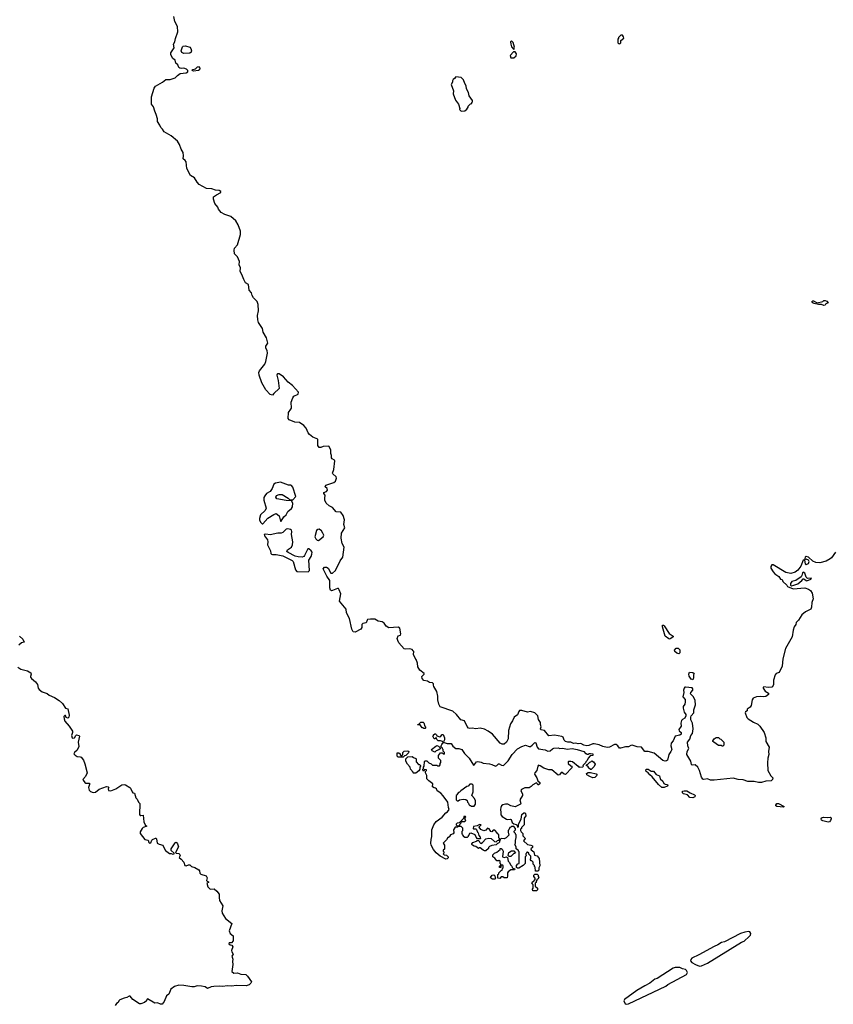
# Model space of a CAD drawing. Extents: x 1862350 to 2057294, y 212041 to 437318.
# Tile 203 of 256: x 1978858 to 1989986, y 318898 to 332370. Entities that reach past the tile are written whole.
import ezdxf

# ---------------------------------------------------------------- set-up
doc = ezdxf.new("R2010")
doc.units = 0

msp = doc.modelspace()

# ---------------------------------------------------------------- linework, layer by layer
at = {"layer": '0CON10XD'}
for points in [[(1983101, 324699), (1983058, 324755), (1983009, 324855), (1983025, 324879), (1983055, 324881), (1983076, 324866), (1983115, 324799), (1983135, 324796), (1983177, 324833), (1983243, 324967), (1983277, 325015), (1983298, 325155), (1983271, 325201), (1983255, 325275), (1983259, 325345), (1983303, 325417), (1983290, 325465), (1983299, 325525), (1983284, 325585), (1983250, 325630), (1983186, 325636), (1983135, 325696), (1983090, 325720), (1983048, 325755), (1983032, 325795), (1983030, 325825), (1983037, 325865), (1983018, 325885), (1983017, 325903), (1983055, 325916), (1983067, 325935), (1983064, 325954), (1983035, 325980), (1983045, 326003), (1983155, 326036), (1983179, 326055), (1983191, 326095), (1983187, 326115), (1983141, 326155), (1983137, 326165), (1983156, 326214), (1983167, 326335), (1983162, 326345), (1983132, 326362), (1983125, 326375), (1983125, 326405), (1983114, 326435), (1983114, 326484), (1983085, 326535), (1983010, 326530), (1982975, 326515), (1982955, 326518), (1982936, 326546), (1982935, 326629), (1982869, 326659), (1982824, 326694), (1982806, 326716), (1982775, 326783), (1982746, 326816), (1982685, 326857), (1982620, 326865), (1982546, 326896), (1982528, 326915), (1982536, 326995), (1982565, 327040), (1982575, 327055), (1982572, 327135), (1982593, 327197), (1982609, 327221), (1982665, 327245), (1982670, 327275), (1982588, 327365), (1982532, 327412), (1982465, 327484), (1982405, 327524), (1982385, 327526), (1982379, 327521), (1982376, 327504), (1982394, 327435), (1982406, 327325), (1982332, 327255), (1982317, 327233), (1982285, 327244), (1982224, 327305), (1982171, 327401), (1982132, 327505), (1982130, 327545), (1982138, 327565), (1982209, 327655), (1982227, 327695), (1982246, 327805), (1982242, 327845), (1982227, 327877), (1982226, 327905), (1982251, 327945), (1982234, 328015), (1982188, 328095), (1982180, 328145), (1982124, 328225), (1982114, 328265), (1982112, 328322), (1982124, 328385), (1982122, 328475), (1982104, 328515), (1982055, 328564), (1982039, 328595), (1982029, 328635), (1981998, 328668), (1981988, 328745), (1981948, 328768), (1981922, 328815), (1981897, 328885), (1981874, 328925), (1981876, 328975), (1981858, 329015), (1981863, 329063), (1981835, 329125), (1981796, 329166), (1981791, 329215), (1981798, 329242), (1981835, 329291), (1981880, 329430), (1981878, 329475), (1981846, 329565), (1981815, 329618), (1981747, 329675), (1981665, 329705), (1981615, 329733), (1981579, 329779), (1981570, 329805), (1981527, 329855), (1981510, 329915), (1981510, 329945), (1981548, 329975), (1981610, 330005), (1981608, 330018), (1981585, 330032), (1981535, 330036), (1981485, 330054), (1981412, 330062), (1981315, 330117), (1981285, 330148), (1981248, 330205), (1981195, 330236), (1981143, 330335), (1981134, 330425), (1981123, 330443), (1981092, 330465), (1981099, 330505), (1981092, 330555), (1981065, 330598), (1981044, 330664), (1981017, 330707), (1980930, 330780), (1980832, 330835), (1980811, 330871), (1980787, 330895), (1980776, 330925), (1980743, 330975), (1980744, 331015), (1980727, 331075), (1980705, 331117), (1980689, 331179), (1980660, 331215), (1980662, 331315), (1980696, 331435), (1980715, 331460), (1980810, 331515), (1980855, 331551), (1980915, 331551), (1980985, 331574), (1981015, 331607), (1981055, 331632), (1981135, 331642), (1981160, 331655), (1981157, 331677), (1981140, 331695), (1981105, 331708), (1981075, 331700), (1981048, 331705), (1981036, 331716), (1981023, 331753), (1980996, 331776), (1980984, 331814), (1980955, 331840), (1980925, 331890), (1980924, 331915), (1980973, 331987), (1980964, 332035), (1980982, 332065), (1980991, 332111), (1981023, 332205), (1981015, 332275), (1980978, 332345), (1980968, 332415)], [(1987065, 332040), (1987078, 332055), (1987080, 332085), (1987120, 332115), (1987117, 332137), (1987105, 332158), (1987082, 332158), (1987050, 332125), (1987050, 332115), (1987040, 332105), (1987040, 332055), (1987052, 332042), (1987065, 332040)], [(1981105, 331908), (1981075, 331919), (1981068, 331945), (1981085, 332000), (1981095, 332009), (1981125, 332014), (1981185, 331996), (1981200, 331975), (1981207, 331945), (1981202, 331925), (1981185, 331913), (1981105, 331908)], [(1985615, 331960), (1985628, 331995), (1985607, 332057), (1985585, 332080), (1985570, 332065), (1985574, 332034), (1985585, 332000), (1985615, 331960)], [(1985615, 331850), (1985650, 331875), (1985652, 331902), (1985635, 331930), (1985612, 331928), (1985568, 331882), (1985575, 331850), (1985615, 331850)], [(1981235, 331667), (1981218, 331675), (1981225, 331687), (1981261, 331699), (1981288, 331725), (1981305, 331730), (1981322, 331705), (1981318, 331685), (1981305, 331673), (1981235, 331667)], [(1984898, 331118), (1984945, 331122), (1984972, 331145), (1984990, 331175), (1984990, 331185), (1985025, 331220), (1985040, 331225), (1985040, 331235), (1985050, 331245), (1985050, 331265), (1985006, 331326), (1984998, 331375), (1984970, 331425), (1984966, 331465), (1984947, 331495), (1984928, 331545), (1984895, 331577), (1984825, 331590), (1984806, 331564), (1984785, 331550), (1984778, 331535), (1984778, 331515), (1984760, 331485), (1984792, 331395), (1984788, 331355), (1984819, 331269), (1984858, 331215), (1984878, 331155), (1984875, 331140), (1984898, 331118)], [(1989855, 328459), (1989825, 328474), (1989785, 328473), (1989723, 328485), (1989704, 328495), (1989694, 328515), (1989705, 328523), (1989715, 328522), (1989765, 328498), (1989844, 328516), (1989855, 328527), (1989875, 328530), (1989899, 328519), (1989917, 328495), (1989885, 328480), (1989875, 328464), (1989855, 328459)], [(1982175, 325470), (1982185, 325473), (1982250, 325550), (1982335, 325602), (1982365, 325612), (1982405, 325581), (1982425, 325508), (1982435, 325510), (1982470, 325570), (1982504, 325596), (1982525, 325641), (1982576, 325684), (1982591, 325705), (1982594, 325754), (1982578, 325788), (1982505, 325791), (1982375, 325813), (1982360, 325835), (1982371, 325859), (1982405, 325874), (1982448, 325875), (1982528, 325825), (1982555, 325800), (1982595, 325800), (1982637, 325845), (1982592, 325975), (1982576, 325996), (1982565, 326001), (1982535, 326001), (1982425, 326044), (1982355, 326028), (1982335, 326016), (1982310, 325955), (1982282, 325915), (1982234, 325886), (1982210, 325855), (1982197, 325833), (1982197, 325797), (1982229, 325685), (1982216, 325654), (1982152, 325595), (1982140, 325545), (1982140, 325525), (1982154, 325494), (1982175, 325470)], [(1982805, 324814), (1982820, 324835), (1982811, 324975), (1982843, 325025), (1982852, 325055), (1982858, 325085), (1982847, 325105), (1982815, 325131), (1982799, 325131), (1982755, 325040), (1982744, 325026), (1982722, 325018), (1982665, 325019), (1982628, 325028), (1982528, 325078), (1982511, 325095), (1982523, 325115), (1982575, 325155), (1982589, 325185), (1982592, 325225), (1982575, 325325), (1982580, 325365), (1982574, 325384), (1982563, 325393), (1982525, 325402), (1982505, 325398), (1982455, 325354), (1982435, 325346), (1982390, 325345), (1982285, 325323), (1982225, 325332), (1982202, 325328), (1982205, 325308), (1982248, 325255), (1982252, 325225), (1982248, 325185), (1982289, 325105), (1982294, 325064), (1982302, 325055), (1982317, 325053), (1982365, 325053), (1982455, 325033), (1982585, 324971), (1982599, 324955), (1982630, 324845), (1982650, 324820), (1982805, 324814)], [(1982945, 325243), (1983010, 325295), (1983018, 325315), (1983006, 325345), (1982984, 325375), (1982955, 325398), (1982934, 325396), (1982919, 325381), (1982896, 325295), (1982908, 325265), (1982925, 325249), (1982945, 325243)], [(1990018, 325085), (1989962, 325008), (1989945, 324991), (1989890, 324960), (1989802, 324938), (1989745, 324944), (1989705, 324963), (1989645, 325017), (1989615, 325023), (1989602, 325015), (1989590, 324980), (1989573, 324975), (1989543, 324895), (1989501, 324839), (1989465, 324812), (1989405, 324792), (1989335, 324804), (1989165, 324912), (1989145, 324910), (1989133, 324887), (1989130, 324865), (1989162, 324815), (1989187, 324787), (1989240, 324750), (1989265, 324717), (1989285, 324712), (1989297, 324685), (1989350, 324635), (1989360, 324615), (1989435, 324583), (1989595, 324597), (1989645, 324580), (1989675, 324558), (1989697, 324525), (1989710, 324445), (1989694, 324396), (1989688, 324332), (1989677, 324305), (1989605, 324267), (1989554, 324226), (1989511, 324155), (1989480, 324120), (1989473, 324095), (1989453, 324065), (1989437, 324015), (1989425, 323925), (1989332, 323765), (1989296, 323625), (1989286, 323525), (1989245, 323438), (1989204, 323426), (1989192, 323405), (1989170, 323335), (1989168, 323275), (1989156, 323244), (1989144, 323236), (1989096, 323234), (1989035, 323240), (1989028, 323235), (1989028, 323225), (1989052, 323182), (1989102, 323155), (1989102, 323135), (1989062, 323108), (1989035, 323103), (1988995, 323110), (1988935, 323107), (1988891, 323089), (1988878, 323065), (1988862, 322985), (1988848, 322962), (1988810, 322935), (1988810, 322915), (1988785, 322900), (1988780, 322885), (1988803, 322823), (1988820, 322805), (1988895, 322758), (1988955, 322732), (1988983, 322703), (1989040, 322615), (1989063, 322543), (1989063, 322495), (1989107, 322415), (1989099, 322355), (1989106, 322315), (1989091, 322265), (1989086, 322204), (1989092, 322095), (1989133, 322023), (1989157, 321995), (1989156, 321975), (1989135, 321956), (1989065, 321949), (1989005, 321935), (1988963, 321933), (1988905, 321945), (1988815, 321948), (1988755, 321969), (1988685, 321974), (1988615, 321992), (1988355, 321963), (1988305, 321964), (1988265, 321981), (1988215, 321975), (1988200, 321980), (1988185, 322005), (1988156, 322096), (1988134, 322144), (1988095, 322174), (1988055, 322172), (1988045, 322181), (1988036, 322225), (1987983, 322315), (1987986, 322355), (1988012, 322398), (1987995, 322436), (1987991, 322485), (1988022, 322528), (1988036, 322575), (1988059, 322605), (1988070, 322665), (1988060, 322745), (1988039, 322791), (1988036, 322825), (1988041, 322845), (1988077, 322885), (1988078, 322925), (1988101, 322995), (1988099, 323055), (1988075, 323105), (1988035, 323145), (1988036, 323165), (1988063, 323195), (1988063, 323215), (1988055, 323229), (1987965, 323239), (1987954, 323236), (1987945, 323222), (1987937, 323195), (1987941, 323165), (1987929, 323105), (1987958, 323068), (1987962, 323035), (1987955, 323005), (1987932, 322975), (1987932, 322948), (1987945, 322895), (1987968, 322865), (1987970, 322845), (1987955, 322811), (1987922, 322795), (1987910, 322780), (1987903, 322747), (1987904, 322705), (1987873, 322657), (1987878, 322638), (1987905, 322615), (1987905, 322595), (1987885, 322582), (1987821, 322569), (1987798, 322505), (1987767, 322473), (1987765, 322435), (1987777, 322385), (1987763, 322357), (1987737, 322315), (1987720, 322240), (1987705, 322228), (1987685, 322226), (1987655, 322236), (1987535, 322335), (1987455, 322355), (1987409, 322359), (1987365, 322415), (1987305, 322419), (1987235, 322443), (1987215, 322441), (1987185, 322422), (1987145, 322423), (1987075, 322401), (1987060, 322405), (1987040, 322435), (1987015, 322455), (1986995, 322451), (1986925, 322416), (1986895, 322414), (1986835, 322424), (1986785, 322449), (1986715, 322463), (1986698, 322462), (1986642, 322438), (1986615, 322435), (1986574, 322445), (1986535, 322468), (1986495, 322460), (1986465, 322471), (1986435, 322466), (1986395, 322483), (1986355, 322484), (1986325, 322494), (1986305, 322512), (1986291, 322551), (1986275, 322561), (1986175, 322582), (1986095, 322573), (1986034, 322645), (1985985, 322655), (1985981, 322665), (1985990, 322695), (1985980, 322725), (1985980, 322755), (1985956, 322795), (1985943, 322845), (1985905, 322885), (1985845, 322905), (1985804, 322894), (1985725, 322918), (1985695, 322916), (1985685, 322905), (1985665, 322860), (1985621, 322829), (1985599, 322775), (1985569, 322735), (1985542, 322645), (1985540, 322530), (1985517, 322485), (1985485, 322459), (1985455, 322456), (1985431, 322471), (1985325, 322594), (1985265, 322636), (1985215, 322661), (1985155, 322678), (1985095, 322669), (1985045, 322676), (1985015, 322670), (1984997, 322677), (1984977, 322697), (1984940, 322775), (1984890, 322790), (1984834, 322864), (1984781, 322911), (1984607, 322967), (1984591, 323005), (1984577, 323065), (1984576, 323114), (1984565, 323180), (1984523, 323245), (1984518, 323265), (1984520, 323285), (1984505, 323298), (1984465, 323302), (1984435, 323320), (1984385, 323330), (1984362, 323355), (1984358, 323382), (1984390, 323415), (1984390, 323425), (1984331, 323471), (1984303, 323515), (1984298, 323565), (1984283, 323615), (1984266, 323636), (1984243, 323685), (1984248, 323725), (1984242, 323735), (1984225, 323752), (1984195, 323763), (1984135, 323758), (1984115, 323762), (1984042, 323845), (1984028, 323875), (1984023, 323905), (1984035, 323938), (1984065, 323950), (1984072, 323965), (1984056, 324046), (1984035, 324057), (1983905, 324047), (1983872, 324072), (1983845, 324112), (1983815, 324130), (1983760, 324140), (1983715, 324167), (1983655, 324169), (1983617, 324163), (1983609, 324155), (1983595, 324118), (1983553, 324107), (1983538, 324095), (1983536, 324055), (1983525, 324030), (1983445, 323989), (1983420, 323995), (1983402, 324032), (1983369, 324175), (1983326, 324255), (1983323, 324305), (1983233, 324413), (1983252, 324515), (1983230, 324570), (1983217, 324587), (1983205, 324589), (1983135, 324558), (1983123, 324557), (1983107, 324565), (1983099, 324595), (1983101, 324699)], [(1989615, 324914), (1989645, 324929), (1989654, 324955), (1989646, 324976), (1989613, 324987), (1989590, 324980), (1989590, 324975), (1989601, 324925), (1989615, 324914)], [(1989416, 324626), (1989445, 324631), (1989500, 324650), (1989556, 324695), (1989575, 324718), (1989585, 324719), (1989613, 324695), (1989625, 324694), (1989677, 324715), (1989690, 324730), (1989632, 324722), (1989614, 324744), (1989595, 324795), (1989575, 324811), (1989565, 324802), (1989556, 324764), (1989545, 324749), (1989474, 324696), (1989417, 324683), (1989401, 324655), (1989402, 324632), (1989416, 324626)], [(1987746, 323896), (1987735, 323899), (1987686, 323935), (1987649, 324065), (1987652, 324085), (1987665, 324086), (1987675, 324077), (1987742, 323972), (1987797, 323935), (1987795, 323925), (1987765, 323902), (1987746, 323896)], [(1978855, 323936), (1978903, 323895), (1978920, 323855), (1978885, 323845), (1978845, 323811)], [(1987875, 323694), (1987845, 323703), (1987819, 323725), (1987814, 323745), (1987835, 323771), (1987865, 323769), (1987887, 323747), (1987889, 323705), (1987875, 323694)], [(1978835, 323510), (1978875, 323483), (1978965, 323460), (1979012, 323432), (1979016, 323416), (1979004, 323385), (1979008, 323375), (1979022, 323355), (1979075, 323310), (1979101, 323275), (1979112, 323225), (1979125, 323205), (1979165, 323172), (1979235, 323151), (1979260, 323130), (1979334, 323095), (1979397, 323055), (1979442, 323012), (1979485, 322948), (1979515, 322939), (1979534, 322856), (1979531, 322825), (1979515, 322813), (1979494, 322824), (1979485, 322850), (1979475, 322848), (1979462, 322835), (1979465, 322805), (1979475, 322773), (1979537, 322705), (1979581, 322635), (1979582, 322615), (1979568, 322575), (1979577, 322545), (1979585, 322539), (1979606, 322545), (1979625, 322578), (1979635, 322584), (1979665, 322576), (1979676, 322565), (1979659, 322485), (1979665, 322425), (1979645, 322375), (1979606, 322345), (1979601, 322325), (1979617, 322305), (1979645, 322287), (1979685, 322286), (1979700, 322280), (1979729, 322239), (1979747, 322187), (1979780, 322065), (1979759, 322015), (1979724, 321976), (1979726, 321965), (1979750, 321935), (1979765, 321926), (1979812, 321922), (1979814, 321905), (1979800, 321865), (1979809, 321829), (1979825, 321809), (1979865, 321798), (1979895, 321800), (1979946, 321844), (1980045, 321880), (1980068, 321875), (1980076, 321866), (1980069, 321845), (1980075, 321825), (1980105, 321820), (1980171, 321845), (1980255, 321901), (1980285, 321906), (1980305, 321903), (1980365, 321865), (1980375, 321855), (1980395, 321804), (1980405, 321793), (1980427, 321787), (1980448, 321725), (1980466, 321705), (1980482, 321665), (1980503, 321645), (1980496, 321496), (1980505, 321483), (1980515, 321481), (1980545, 321488), (1980555, 321395), (1980575, 321356), (1980597, 321335), (1980545, 321315), (1980535, 321305), (1980505, 321257), (1980507, 321235), (1980571, 321155), (1980614, 321144), (1980625, 321112), (1980635, 321102), (1980653, 321107), (1980665, 321144), (1980675, 321154), (1980717, 321173), (1980725, 321172), (1980730, 321160), (1980738, 321105), (1980765, 321087), (1980815, 321077), (1980833, 321033), (1980854, 321004), (1980905, 320962), (1980932, 320962), (1980955, 320952), (1980970, 320955), (1980970, 320965), (1980932, 321002), (1980929, 321025), (1980985, 321109), (1980995, 321116), (1981005, 321111), (1981016, 321095), (1981029, 321055), (1980989, 320975), (1980997, 320967), (1981035, 320960), (1981050, 320950), (1981053, 320935), (1981039, 320905), (1981065, 320886), (1981104, 320844), (1981115, 320797), (1981135, 320791), (1981165, 320805), (1981185, 320806), (1981210, 320785), (1981255, 320771), (1981309, 320739), (1981318, 320725), (1981323, 320693), (1981335, 320680), (1981410, 320655), (1981422, 320628), (1981413, 320593), (1981422, 320582), (1981440, 320575), (1981440, 320565), (1981420, 320555), (1981432, 320505), (1981465, 320474), (1981516, 320476), (1981553, 320445), (1981586, 320405), (1981588, 320358), (1981589, 320319), (1981637, 320245), (1981622, 320175), (1981629, 320145), (1981673, 320073), (1981759, 320005), (1981722, 319905), (1981737, 319867), (1981777, 319835), (1981777, 319765), (1981755, 319740), (1981722, 319738), (1981720, 319725), (1981735, 319710), (1981758, 319708), (1981772, 319685), (1981756, 319635), (1981759, 319615), (1981777, 319585), (1981762, 319555), (1981772, 319515), (1981768, 319485), (1981772, 319445), (1981760, 319345), (1981785, 319322), (1981835, 319328), (1981885, 319312), (1981950, 319305), (1981973, 319283), (1982027, 319205), (1982021, 319189), (1981996, 319164), (1981955, 319149), (1981825, 319156), (1981756, 319146), (1981695, 319153), (1981635, 319144), (1981595, 319147), (1981515, 319140), (1981475, 319137), (1981425, 319115), (1981395, 319136), (1981347, 319147), (1981285, 319152), (1981245, 319138), (1981213, 319137), (1981105, 319156), (1981035, 319162), (1980976, 319144), (1980924, 319105), (1980898, 319035), (1980867, 319013), (1980835, 318935), (1980805, 318900), (1980785, 318899), (1980745, 318917), (1980705, 318916), (1980605, 318971), (1980597, 318965), (1980594, 318945), (1980565, 318925), (1980515, 318904), (1980495, 318905), (1980406, 318966), (1980368, 319008), (1980355, 319010), (1980325, 318989), (1980285, 318984), (1980230, 318960), (1980213, 318945), (1980205, 318924), (1980181, 318909), (1980163, 318883)], [(1988065, 323339), (1988044, 323345), (1988015, 323386), (1988010, 323415), (1988019, 323441), (1988067, 323437), (1988084, 323425), (1988072, 323405), (1988076, 323365), (1988065, 323339)], [(1984405, 322670), (1984385, 322670), (1984375, 322680), (1984362, 322682), (1984335, 322720), (1984305, 322720), (1984300, 322725), (1984318, 322732), (1984345, 322760), (1984375, 322760), (1984385, 322750), (1984398, 322705), (1984408, 322695), (1984410, 322675), (1984405, 322670)], [(1984655, 322490), (1984615, 322502), (1984582, 322502), (1984562, 322522), (1984555, 322550), (1984538, 322532), (1984525, 322530), (1984510, 322565), (1984520, 322575), (1984520, 322585), (1984535, 322600), (1984545, 322600), (1984560, 322585), (1984562, 322572), (1984605, 322558), (1984620, 322565), (1984635, 322590), (1984648, 322588), (1984670, 322545), (1984669, 322515), (1984655, 322490)], [(1988475, 322430), (1988465, 322430), (1988455, 322440), (1988415, 322440), (1988350, 322485), (1988340, 322495), (1988340, 322505), (1988355, 322530), (1988383, 322547), (1988415, 322550), (1988435, 322530), (1988448, 322528), (1988490, 322485), (1988490, 322445), (1988475, 322430)], [(1985945, 320720), (1985912, 320722), (1985910, 320775), (1985900, 320785), (1985898, 320798), (1985880, 320815), (1985880, 320845), (1985865, 320860), (1985855, 320860), (1985840, 320885), (1985850, 320895), (1985850, 320925), (1985822, 320952), (1985820, 320965), (1985805, 320980), (1985790, 320975), (1985790, 320965), (1985780, 320955), (1985780, 320945), (1985790, 320935), (1985770, 320915), (1985770, 320825), (1985745, 320798), (1985685, 320762), (1985665, 320760), (1985652, 320772), (1985652, 320798), (1985672, 320818), (1985690, 320825), (1985690, 320985), (1985680, 320995), (1985680, 321005), (1985665, 321010), (1985650, 321025), (1985650, 321055), (1985630, 321085), (1985640, 321105), (1985638, 321135), (1985643, 321167), (1985650, 321175), (1985650, 321215), (1985640, 321225), (1985640, 321235), (1985620, 321255), (1985622, 321268), (1985640, 321285), (1985640, 321305), (1985615, 321330), (1985585, 321330), (1985575, 321320), (1985562, 321318), (1985550, 321285), (1985540, 321275), (1985538, 321255), (1985547, 321213), (1985510, 321175), (1985485, 321162), (1985442, 321168), (1985430, 321155), (1985430, 321145), (1985420, 321135), (1985420, 321115), (1985408, 321102), (1985392, 321098), (1985375, 321080), (1985318, 321072), (1985282, 321058), (1985270, 321045), (1985268, 321032), (1985235, 321000), (1985215, 321000), (1985198, 321008), (1985155, 321040), (1985145, 321040), (1985135, 321030), (1985097, 321057), (1985075, 321060), (1985050, 321075), (1985040, 321085), (1985040, 321095), (1985055, 321110), (1985105, 321130), (1985115, 321140), (1985138, 321138), (1985152, 321112), (1985165, 321100), (1985188, 321112), (1985235, 321160), (1985275, 321170), (1985307, 321167), (1985350, 321125), (1985375, 321120), (1985392, 321138), (1985408, 321142), (1985420, 321155), (1985420, 321165), (1985410, 321175), (1985410, 321215), (1985390, 321235), (1985390, 321245), (1985355, 321280), (1985335, 321280), (1985315, 321260), (1985303, 321263), (1985278, 321298), (1985255, 321308), (1985235, 321280), (1985205, 321272), (1985165, 321290), (1985142, 321322), (1985142, 321328), (1985170, 321355), (1985145, 321360), (1985115, 321340), (1985065, 321330), (1985060, 321305), (1985065, 321300), (1985095, 321300), (1985108, 321288), (1985120, 321255), (1985130, 321245), (1985138, 321208), (1985158, 321185), (1985160, 321165), (1985155, 321160), (1985122, 321162), (1985103, 321183), (1985086, 321216), (1985035, 321240), (1985010, 321235), (1985008, 321222), (1984990, 321205), (1984990, 321195), (1984978, 321182), (1984945, 321180), (1984930, 321195), (1984930, 321205), (1984913, 321223), (1984910, 321235), (1984910, 321265), (1984920, 321275), (1984918, 321308), (1984895, 321330), (1984855, 321330), (1984845, 321320), (1984815, 321320), (1984790, 321285), (1984798, 321245), (1984789, 321231), (1984750, 321215), (1984740, 321205), (1984740, 321195), (1984725, 321180), (1984715, 321180), (1984695, 321150), (1984650, 321105), (1984668, 321075), (1984667, 321023), (1984650, 321005), (1984650, 320995), (1984660, 320985), (1984660, 320965), (1984650, 320955), (1984663, 320943), (1984695, 320940), (1984717, 320917), (1984717, 320903), (1984705, 320888), (1984685, 320884), (1984610, 320925), (1984555, 320972), (1984520, 321015), (1984486, 321075), (1984482, 321105), (1984484, 321155), (1984494, 321196), (1984494, 321285), (1984524, 321355), (1984555, 321398), (1984635, 321460), (1984685, 321516), (1984708, 321532), (1984730, 321565), (1984725, 321590), (1984712, 321662), (1984652, 321752), (1984618, 321788), (1984567, 321817), (1984558, 321845), (1984546, 321856), (1984525, 321861), (1984504, 321875), (1984508, 321915), (1984454, 321955), (1984429, 321985), (1984428, 322028), (1984410, 322065), (1984410, 322085), (1984420, 322095), (1984420, 322105), (1984395, 322110), (1984385, 322090), (1984370, 322105), (1984370, 322115), (1984380, 322125), (1984380, 322145), (1984390, 322155), (1984395, 322220), (1984405, 322230), (1984425, 322230), (1984452, 322202), (1984488, 322188), (1984505, 322170), (1984565, 322170), (1984573, 322163), (1984598, 322162), (1984610, 322175), (1984610, 322195), (1984620, 322205), (1984620, 322235), (1984588, 322268), (1984588, 322302), (1984615, 322340), (1984635, 322340), (1984665, 322320), (1984670, 322325), (1984670, 322345), (1984652, 322362), (1984650, 322385), (1984640, 322395), (1984640, 322405), (1984620, 322425), (1984630, 322455), (1984652, 322478), (1984665, 322480), (1984705, 322466), (1984760, 322465), (1984782, 322432), (1984825, 322398), (1984865, 322398), (1984907, 322385), (1984940, 322330), (1985008, 322265), (1985065, 322172), (1985079, 322181), (1985105, 322218), (1985125, 322221), (1985172, 322212), (1985195, 322197), (1985285, 322187), (1985315, 322181), (1985365, 322158), (1985384, 322166), (1985405, 322189), (1985415, 322190), (1985450, 322170), (1985475, 322167), (1985539, 322231), (1985595, 322316), (1985665, 322394), (1985724, 322426), (1985775, 322443), (1985825, 322424), (1985845, 322427), (1985868, 322442), (1985905, 322482), (1985917, 322475), (1985937, 322415), (1985954, 322394), (1986045, 322379), (1986081, 322361), (1986112, 322368), (1986144, 322395), (1986165, 322402), (1986224, 322406), (1986245, 322398), (1986285, 322402), (1986345, 322391), (1986415, 322398), (1986485, 322386), (1986572, 322355), (1986595, 322330), (1986605, 322330), (1986615, 322320), (1986635, 322320), (1986645, 322330), (1986665, 322332), (1986697, 322327), (1986698, 322302), (1986662, 322298), (1986632, 322268), (1986618, 322232), (1986602, 322218), (1986598, 322202), (1986580, 322185), (1986560, 322165), (1986570, 322155), (1986558, 322142), (1986515, 322140), (1986505, 322150), (1986495, 322150), (1986420, 322215), (1986395, 322222), (1986365, 322220), (1986360, 322215), (1986362, 322192), (1986395, 322160), (1986410, 322155), (1986410, 322135), (1986325, 322043), (1986305, 322046), (1986279, 322069), (1986265, 322071), (1986240, 322040), (1986225, 322033), (1986135, 322108), (1986095, 322108), (1986025, 322128), (1985975, 322160), (1985952, 322168), (1985943, 322157), (1985930, 322095), (1985902, 322065), (1985898, 322045), (1985933, 321995), (1985946, 321956), (1985970, 321935), (1985970, 321915), (1985955, 321900), (1985945, 321900), (1985938, 321918), (1985925, 321930), (1985918, 321922), (1985875, 321903), (1985854, 321876), (1985825, 321858), (1985765, 321858), (1985722, 321838), (1985714, 321825), (1985734, 321775), (1985736, 321755), (1985700, 321695), (1985713, 321645), (1985709, 321635), (1985635, 321601), (1985575, 321614), (1985535, 321637), (1985502, 321638), (1985464, 321626), (1985450, 321615), (1985439, 321591), (1985434, 321565), (1985437, 321523), (1985440, 321490), (1985456, 321466), (1985515, 321432), (1985535, 321428), (1985571, 321431), (1985582, 321425), (1985596, 321386), (1985615, 321368), (1985648, 321358), (1985660, 321345), (1985665, 321320), (1985680, 321325), (1985680, 321365), (1985717, 321433), (1985727, 321495), (1985755, 321518), (1985767, 321517), (1985777, 321507), (1985782, 321478), (1985760, 321445), (1985757, 321353), (1985720, 321315), (1985720, 321305), (1985710, 321295), (1985710, 321275), (1985715, 321260), (1985740, 321235), (1985742, 321202), (1985767, 321177), (1985770, 321165), (1985750, 321135), (1985803, 321083), (1985847, 321077), (1985870, 321065), (1985870, 321045), (1985850, 321025), (1985852, 321012), (1985888, 320985), (1985900, 320940), (1985935, 320930), (1985962, 320895), (1985970, 320795), (1985958, 320765), (1985957, 320733), (1985945, 320720)], [(1984535, 322350), (1984500, 322365), (1984490, 322385), (1984548, 322432), (1984565, 322438), (1984585, 322430), (1984608, 322408), (1984608, 322392), (1984592, 322378), (1984553, 322367), (1984535, 322350)], [(1984105, 322280), (1984035, 322280), (1984020, 322295), (1984022, 322338), (1984045, 322340), (1984060, 322325), (1984062, 322312), (1984075, 322300), (1984085, 322300), (1984100, 322315), (1984100, 322345), (1984115, 322360), (1984168, 322368), (1984180, 322355), (1984175, 322340), (1984138, 322302), (1984122, 322298), (1984105, 322280)], [(1984275, 322060), (1984245, 322060), (1984240, 322065), (1984240, 322075), (1984203, 322115), (1984198, 322145), (1984162, 322185), (1984140, 322225), (1984140, 322255), (1984168, 322282), (1984225, 322290), (1984243, 322273), (1984275, 322260), (1984280, 322255), (1984280, 322215), (1984315, 322180), (1984325, 322180), (1984340, 322165), (1984340, 322155), (1984330, 322145), (1984330, 322115), (1984316, 322094), (1984275, 322060)], [(1986665, 322110), (1986640, 322135), (1986640, 322145), (1986628, 322158), (1986612, 322162), (1986610, 322175), (1986628, 322182), (1986655, 322210), (1986670, 322215), (1986685, 322230), (1986706, 322216), (1986730, 322185), (1986715, 322152), (1986675, 322112), (1986665, 322110)], [(1987675, 321863), (1987642, 321865), (1987597, 321905), (1987510, 322010), (1987475, 322039), (1987455, 322066), (1987426, 322085), (1987422, 322105), (1987431, 322115), (1987455, 322117), (1987495, 322086), (1987525, 322086), (1987564, 322044), (1987608, 322025), (1987620, 321985), (1987655, 321950), (1987668, 321918), (1987685, 321908), (1987720, 321905), (1987724, 321895), (1987715, 321884), (1987675, 321863)], [(1986695, 321999), (1986655, 322014), (1986615, 322040), (1986610, 322055), (1986635, 322068), (1986665, 322070), (1986742, 322052), (1986758, 322035), (1986725, 322001), (1986695, 321999)], [(1985075, 321610), (1985092, 321638), (1985092, 321682), (1985080, 321715), (1985042, 321755), (1985060, 321805), (1985060, 321895), (1985045, 321910), (1985015, 321910), (1984990, 321885), (1984975, 321880), (1984891, 321819), (1984875, 321800), (1984862, 321798), (1984840, 321775), (1984840, 321765), (1984830, 321755), (1984830, 321695), (1984842, 321682), (1984855, 321680), (1984875, 321698), (1984925, 321707), (1984962, 321702), (1984978, 321688), (1984982, 321662), (1984998, 321648), (1985002, 321632), (1985015, 321620), (1985025, 321620), (1985035, 321610), (1985075, 321610)], [(1988065, 321724), (1988025, 321730), (1987993, 321763), (1987935, 321778), (1987922, 321792), (1987924, 321815), (1987945, 321821), (1987985, 321818), (1988030, 321790), (1988086, 321765), (1988096, 321755), (1988094, 321735), (1988065, 321724)], [(1989305, 321594), (1989215, 321603), (1989202, 321612), (1989201, 321625), (1989215, 321644), (1989235, 321644), (1989312, 321605), (1989305, 321594)], [(1984945, 321400), (1984960, 321415), (1984950, 321425), (1984950, 321455), (1984960, 321465), (1984955, 321470), (1984932, 321468), (1984928, 321442), (1984900, 321415), (1984900, 321400), (1984945, 321400)], [(1989915, 321391), (1989845, 321408), (1989825, 321419), (1989818, 321435), (1989825, 321448), (1989850, 321460), (1989905, 321456), (1989945, 321460), (1989955, 321450), (1989955, 321435), (1989948, 321412), (1989935, 321394), (1989915, 321391)], [(1984865, 321340), (1984878, 321352), (1984882, 321368), (1984898, 321382), (1984900, 321400), (1984885, 321400), (1984868, 321382), (1984843, 321377), (1984830, 321365), (1984830, 321355), (1984842, 321342), (1984865, 321340)], [(1985425, 320620), (1985400, 320625), (1985400, 320675), (1985410, 320685), (1985410, 320695), (1985442, 320728), (1985458, 320732), (1985460, 320755), (1985470, 320765), (1985470, 320795), (1985465, 320800), (1985440, 320800), (1985438, 320772), (1985422, 320772), (1985422, 320788), (1985440, 320800), (1985440, 320815), (1985430, 320825), (1985428, 320858), (1985415, 320870), (1985405, 320860), (1985382, 320862), (1985356, 320896), (1985330, 320915), (1985328, 320925), (1985330, 320945), (1985352, 320968), (1985385, 320980), (1985430, 321015), (1985432, 321028), (1985445, 321030), (1985459, 321019), (1985472, 320995), (1985460, 320915), (1985485, 320908), (1985518, 320918), (1985528, 320908), (1985540, 320855), (1985558, 320838), (1985570, 320805), (1985588, 320788), (1985592, 320772), (1985605, 320760), (1985628, 320758), (1985630, 320745), (1985625, 320740), (1985575, 320740), (1985541, 320709), (1985532, 320695), (1985532, 320655), (1985525, 320630), (1985485, 320630), (1985465, 320640), (1985445, 320640), (1985425, 320620)], [(1985575, 320920), (1985555, 320920), (1985540, 320935), (1985550, 320975), (1985585, 320998), (1985618, 320998), (1985638, 320972), (1985625, 320960), (1985615, 320960), (1985575, 320920)], [(1985355, 320610), (1985325, 320612), (1985300, 320625), (1985298, 320635), (1985320, 320665), (1985345, 320668), (1985358, 320658), (1985360, 320635), (1985370, 320625), (1985355, 320610)], [(1985875, 320450), (1985870, 320475), (1985880, 320485), (1985880, 320535), (1985860, 320555), (1985870, 320565), (1985870, 320575), (1985885, 320580), (1985910, 320605), (1985910, 320625), (1985890, 320645), (1985890, 320665), (1985905, 320680), (1985938, 320678), (1985950, 320665), (1985950, 320645), (1985958, 320635), (1985950, 320615), (1985932, 320608), (1985930, 320595), (1985920, 320585), (1985920, 320565), (1985910, 320555), (1985910, 320515), (1985940, 320485), (1985940, 320465), (1985925, 320452), (1985875, 320450)], [(1988155, 319421), (1988185, 319423), (1988267, 319463), (1988732, 319748), (1988765, 319762), (1988836, 319825), (1988852, 319845), (1988858, 319865), (1988845, 319888), (1988825, 319894), (1988775, 319886), (1988719, 319865), (1988496, 319754), (1988455, 319742), (1988405, 319710), (1988355, 319689), (1988145, 319575), (1988052, 319528), (1988037, 319513), (1988032, 319495), (1988049, 319469), (1988101, 319441), (1988155, 319421)], [(1987155, 318900), (1987185, 318905), (1987695, 319145), (1987725, 319170), (1987976, 319304), (1987990, 319335), (1987980, 319360), (1987965, 319375), (1987925, 319384), (1987885, 319403), (1987825, 319403), (1987798, 319392), (1987577, 319253), (1987545, 319240), (1987475, 319188), (1987410, 319150), (1987297, 319085), (1987130, 318965), (1987123, 318945), (1987140, 318905), (1987155, 318900)]]:
    msp.add_lwpolyline(points, dxfattribs=at)

doc.saveas('drawing.dxf')
